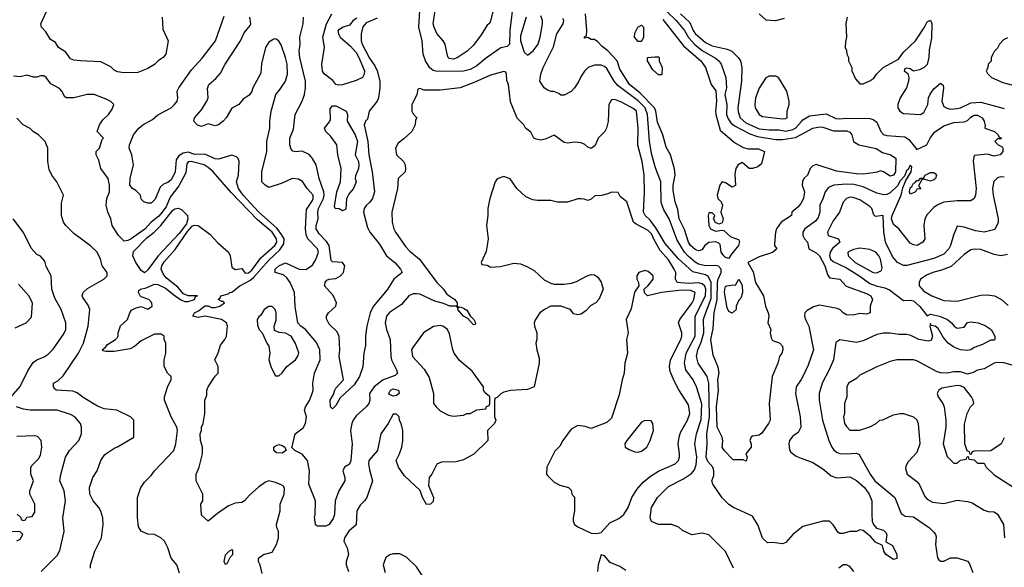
# Model space of a CAD drawing. Header units: inches. Extents: x 2348341 to 2479810, y 460419 to 613669.
# Tile 96 of 256: x 2395347 to 2401210, y 503635 to 506895. Entities that reach past the tile are written whole.
import ezdxf

# ---------------------------------------------------------------- set-up
doc = ezdxf.new("R2010")
doc.units = ezdxf.units.IN
doc.header["$MEASUREMENT"] = 0
doc.layers.add('C3590', color=7, linetype='Continuous')
doc.layers.add('C4500', color=7, linetype='Continuous')

msp = doc.modelspace()

# ---------------------------------------------------------------- linework, layer by layer
at = {"layer": 'C3590', "color": 2}
for points, elevation in [([(2398286.7, 507010), (2398264.9, 506830), (2398264, 506750), (2398250, 506736), (2398212.5, 506727.5), (2398199.9, 506720.1), (2398118.3, 506661.7), (2398070, 506619.5), (2398030, 506598), (2397989.5, 506589.5), (2397833.7, 506586.3), (2397810, 506593.2), (2397790, 506609.2), (2397763.7, 506650), (2397749.6, 506690), (2397743.6, 506770), (2397724.2, 506850), (2397729.6, 506950)], 82), ([(2396196, 506910), (2396199.6, 506839.6), (2396231, 506770), (2396218, 506690), (2396202, 506670), (2396170.7, 506649.3), (2396150, 506629), (2396110, 506605.2), (2396050, 506581.2), (2395970, 506579.3), (2395930, 506585.2), (2395910, 506595.3), (2395890, 506615.3), (2395830, 506644), (2395710, 506649.2), (2395670, 506654), (2395650, 506662), (2395622, 506702), (2395578, 506730), (2395560.2, 506760.2), (2395530, 506778), (2395502.7, 506822.7), (2395477.2, 506850), (2395473.2, 506870), (2395518, 506970)], 90), ([(2396790, 503598), (2396779, 503650), (2396769, 503670), (2396768.7, 503690), (2396798, 503710), (2396850, 503724.7), (2396875.3, 503770), (2396888, 503810), (2396888, 503850), (2396878, 503870), (2396875.3, 503890), (2396897.2, 503970), (2396897.2, 504010), (2396922.7, 504070), (2396924, 504104), (2396917.2, 504117.2), (2396904.7, 504124.7), (2396870, 504139), (2396830, 504148.7), (2396810, 504141.2), (2396770, 504113.2), (2396715.2, 504064.8), (2396684.7, 504030), (2396670, 504021.2), (2396630, 504016), (2396590, 504001.2), (2396524, 503956), (2396470, 503908.7), (2396430, 503946), (2396426, 504010), (2396438, 504030), (2396438, 504070), (2396398, 504150), (2396398, 504190), (2396415.3, 504230), (2396435.3, 504310), (2396435.3, 504350), (2396424, 504390), (2396422, 504430), (2396428.7, 504450), (2396429, 504470), (2396439, 504490), (2396449, 504550), (2396448.7, 504630), (2396460.4, 504659.6), (2396462, 504690), (2396468.7, 504710), (2396510, 504772), (2396528, 504790), (2396528, 504830), (2396508.7, 504870), (2396529.1, 504910.9), (2396542, 504958), (2396569.3, 504990.7), (2396579, 505010), (2396585.2, 505070), (2396579, 505090), (2396548, 505110), (2396450.9, 505129.1), (2396410, 505122.7), (2396378, 505130), (2396388.7, 505150), (2396416, 505164), (2396450, 505190.8), (2396470, 505191.3), (2396490, 505180.7), (2396510, 505180.7), (2396538, 505190), (2396566, 505210), (2396558, 505218), (2396550, 505218), (2396528.7, 505230), (2396540.4, 505239.6), (2396544, 505250), (2396590, 505262), (2396598, 505270), (2396610, 505273), (2396656.9, 505310), (2396717.1, 505342.9), (2396739.4, 505360.6), (2396830, 505463.6), (2396895.7, 505524.3), (2396919, 505561), (2396921.4, 505590), (2396902.6, 505622.6), (2396875.6, 505655.5), (2396770, 505749.7), (2396677.7, 505850), (2396649.7, 505890), (2396638, 505930), (2396649, 505970), (2396654, 506050), (2396648.9, 506068.9), (2396638, 506078), (2396610, 506088.7), (2396530, 506065.2), (2396510, 506067.3), (2396450, 506095.1), (2396390, 506093.3), (2396350, 506106.6), (2396319.5, 506100.5), (2396295.3, 506084.7), (2396278.5, 506061.5), (2396272.2, 505990), (2396250, 505942.7), (2396230, 505926.6), (2396204, 505916), (2396183, 505897), (2396153.7, 505826.3), (2396130, 505802), (2396110, 505802), (2396086, 505810), (2396070, 505826), (2396066, 505850), (2396039, 505879), (2396018, 505890), (2396002, 505910), (2396004, 505950), (2396024, 506030), (2396015.3, 506090), (2395999, 506130), (2396001.2, 506150), (2396024, 506210), (2396057.2, 506250), (2396081.2, 506270), (2396138.6, 506301.4), (2396170, 506327.7), (2396248.7, 506370), (2396269, 506390), (2396284, 506410), (2396288.7, 506428.7), (2396284, 506470), (2396294, 506490), (2396370, 506596), (2396433.4, 506666.6), (2396512.3, 506770), (2396564.1, 506915.9)], 90), ([(2397355.3, 506904.7), (2397333.4, 506890), (2397310, 506862), (2397274, 506850), (2397242, 506830), (2397244.7, 506810), (2397256, 506790), (2397317.5, 506737.5), (2397350, 506699.3), (2397367.4, 506670), (2397399.5, 506590), (2397397.6, 506570), (2397388.4, 506551.6), (2397350, 506532), (2397270, 506507), (2397246, 506506), (2397229.4, 506509.4), (2397212.1, 506532.1), (2397162, 506570), (2397150, 506588), (2397145.2, 506630), (2397161.2, 506730), (2397152.7, 506790), (2397174, 506870), (2397206.6, 506930)], 78), ([(2398166, 506950), (2398151.3, 506888.7), (2398146, 506874), (2398130, 506862), (2398095.8, 506804.2), (2398050, 506743.7), (2398011.8, 506708.2), (2397952.4, 506667.6), (2397930, 506660.5), (2397904.2, 506664.2), (2397898, 506670), (2397892, 506690), (2397881.2, 506750), (2397869.2, 506770), (2397830, 506813.2), (2397815.1, 506850), (2397809.7, 506870.4), (2397820.7, 506950)], 78), ([(2398362.8, 506910), (2398330, 506798), (2398328.5, 506770), (2398350, 506701), (2398370, 506683), (2398405.2, 506710), (2398434.5, 506750), (2398446.6, 506790), (2398459.3, 506870), (2398459.3, 506890), (2398450, 506918)], 86), ([(2399175.8, 506895.8), (2399300.2, 506740.2), (2399402, 506650), (2399430.7, 506610), (2399464.9, 506510), (2399492.1, 506472.1), (2399497.1, 506410), (2399490.4, 506350), (2399492.4, 506330), (2399518, 506238), (2399603.8, 506163.8), (2399654.6, 506134.6), (2399685.2, 506125.2), (2399746.8, 506126.8), (2399782, 506110), (2399763.6, 506036.4), (2399742, 506018), (2399711.1, 506008.9), (2399690, 506009), (2399650, 506044), (2399626, 506030), (2399611, 506010), (2399604.5, 505975.5), (2399610, 505908), (2399590, 505898), (2399550, 505924), (2399530, 505928.7), (2399516, 505910), (2399501, 505850), (2399504.7, 505830), (2399524.7, 505810), (2399531.1, 505791.1), (2399522, 505750), (2399536, 505710), (2399530, 505686), (2399510, 505678), (2399490, 505688), (2399478, 505710), (2399486, 505730), (2399470, 505746), (2399450, 505746), (2399446.8, 505730), (2399451.3, 505670), (2399461, 505650), (2399490, 505636), (2399530, 505642), (2399539.6, 505639.6), (2399582.5, 505602.5), (2399626.8, 505586.8), (2399633.7, 505573.7), (2399627.3, 505550), (2399583.1, 505496.9), (2399570, 505474), (2399550, 505479), (2399539, 505490), (2399524, 505510), (2399517.2, 505557.2), (2399510, 505565.2), (2399492.3, 505572.3), (2399450, 505569.2), (2399426, 505550), (2399410, 505526), (2399399.8, 505520.2), (2399390, 505519), (2399370, 505526), (2399340.9, 505550), (2399329.6, 505570), (2399306.3, 505646.3), (2399273.6, 505710), (2399265.8, 505765.8), (2399249.2, 505810), (2399238, 505878), (2399238.4, 505910), (2399249.4, 505970), (2399246.8, 506006.8), (2399222.7, 506090), (2399196.6, 506136.6), (2399177, 506210), (2399144.2, 506284.2), (2399135.1, 506350), (2399127.1, 506370), (2399039.2, 506459.2), (2398978.7, 506510), (2398921.3, 506601.3), (2398904.5, 506650), (2398849.7, 506709.7), (2398814.9, 506734.9), (2398790, 506764), (2398770, 506777.2), (2398750, 506777.2), (2398730, 506788.7), (2398710, 506786), (2398710, 506792), (2398722, 506798), (2398724, 506830), (2398716, 506930)], 78), ([(2399201.8, 506941.8), (2399255.3, 506890), (2399306, 506830), (2399329.3, 506789.3), (2399367.4, 506747.4), (2399411, 506711), (2399490, 506666), (2399510.2, 506650.2), (2399524.4, 506630), (2399552, 506550), (2399555.6, 506490), (2399545.5, 506450), (2399558, 506390), (2399556.5, 506330), (2399564.8, 506304.8), (2399581.8, 506281.8), (2399603.4, 506263.4), (2399694.8, 506214.8), (2399740.2, 506200.2), (2399850, 506182), (2399890, 506181.7), (2399965.7, 506194.3), (2400000, 506212.1)], 82), ([(2399282, 506930), (2399337.7, 506877.8), (2399357, 506830), (2399370, 506812.7), (2399430, 506758.4), (2399470, 506739.5), (2399559.9, 506719.9), (2399587.5, 506707.5), (2399626, 506670), (2399638.8, 506650), (2399647.3, 506610), (2399645.5, 506530), (2399623, 506370), (2399625.8, 506345.8), (2399638, 506310), (2399670, 506281.7), (2399750, 506245.8), (2399810, 506238.3), (2399870, 506238.9), (2399910, 506231.6), (2399950, 506240.3), (2399967.3, 506250), (2400000, 506286.7)], 86), ([(2399898.5, 506901.5), (2399848.4, 506888.4), (2399792.9, 506892.9), (2399750, 506929)], 86), ([(2400000, 503869.2), (2399951.3, 503830), (2399910, 503782), (2399890, 503775.3), (2399830, 503782), (2399800.4, 503780.4), (2399770, 503808), (2399744.1, 503884.1), (2399710, 503939), (2399598, 503990), (2399570, 504008.7), (2399530, 504048.7), (2399475.3, 504130), (2399469.3, 504150), (2399479.5, 504180.5), (2399480.7, 504210), (2399474, 504230), (2399444.5, 504264.5), (2399434.3, 504290), (2399440.5, 504370), (2399439.1, 504430), (2399454.8, 504530), (2399451, 504730), (2399441.6, 504770), (2399386.6, 504850), (2399377, 504890), (2399385.6, 504930), (2399405.7, 504974.3), (2399420.9, 505030), (2399419.7, 505110), (2399424.2, 505130), (2399464.7, 505235.3), (2399464.5, 505330), (2399447.1, 505367.1), (2399430, 505376.9), (2399354.5, 505394.5), (2399270, 505471.6), (2399190, 505561.6), (2399135.7, 505655.7), (2399101.4, 505701.4), (2399072, 505730), (2399060.7, 505750), (2399067, 505867), (2399065.2, 505970), (2399054, 506050), (2399027.6, 506147.6), (2399029.6, 506250), (2399019.5, 506350), (2399004.4, 506364.4), (2398930, 506403.7), (2398890, 506419), (2398870, 506418), (2398856, 506390), (2398850.6, 506289.4), (2398841, 506250), (2398830.6, 506229.4), (2398791, 506190), (2398774, 506146), (2398750, 506129), (2398730, 506135.3), (2398712.5, 506152.5), (2398690, 506161.2), (2398650, 506165.2), (2398610, 506159), (2398590, 506164), (2398530, 506208), (2398476.9, 506183.1), (2398450, 506178), (2398423.1, 506183.1), (2398408, 506190), (2398390, 506226), (2398358, 506250), (2398348, 506270), (2398309.3, 506309.3), (2398270, 506406), (2398258, 506510), (2398247.3, 506532.7), (2398246, 506570), (2398242, 506582), (2398230, 506586), (2398150, 506564), (2398057.6, 506522.4), (2397970, 506489.3), (2397850, 506476), (2397756.4, 506476.4), (2397730, 506486), (2397718, 506482), (2397711.6, 506448.4), (2397682, 506390), (2397682, 506350), (2397690, 506334), (2397712, 506310), (2397703.6, 506296.4), (2397702, 506270), (2397682, 506230), (2397634.4, 506185.6), (2397599.8, 506160.2), (2397584.7, 506130), (2397591.1, 506091.1), (2397632, 506050), (2397642, 506030), (2397644.7, 506010), (2397642, 505990), (2397601, 505950), (2397596, 505890), (2397562.8, 505750), (2397564, 505690), (2397574, 505650), (2397584, 505630), (2397644.7, 505544.7), (2397670, 505517.3), (2397726.8, 505470), (2397830, 505331), (2397870.4, 505290.4), (2397890, 505261), (2397938, 505230), (2397951.3, 505210), (2397952, 505192), (2397962, 505182), (2397970, 505184.7), (2397990, 505178), (2398010, 505164.7), (2398030, 505132), (2398052, 505110), (2398062, 505090), (2398059.6, 505080.4), (2398050, 505078), (2398015.3, 505115.3), (2397989, 505130), (2397955.3, 505170), (2397958, 505178), (2397948.7, 505188.7), (2397908, 505190), (2397870, 505206), (2397818.9, 505218.9), (2397730, 505260.9), (2397710, 505263.7), (2397690, 505262.7), (2397664.7, 505250), (2397621.1, 505198.9), (2397550, 505152.7), (2397530.7, 505130), (2397523, 505090), (2397530.5, 505050), (2397554, 504990), (2397556.3, 504890), (2397560.7, 504870), (2397590.8, 504810), (2397596, 504790), (2397583.5, 504776.5), (2397511, 504750), (2397457.3, 504710), (2397430.8, 504670), (2397432, 504630), (2397426, 504610), (2397411, 504590), (2397350, 504536), (2397333.4, 504510), (2397324.9, 504490), (2397317.3, 504450), (2397326, 504370), (2397318.8, 504270), (2397310, 504248), (2397282, 504230), (2397271.3, 504210), (2397282.8, 504170), (2397282.8, 504150), (2397247.7, 504090), (2397224.7, 504030), (2397220.7, 503950), (2397214.6, 503925.4), (2397190.4, 503889.6), (2397170, 503879.3), (2397120.2, 503880.2), (2397108, 503888), (2397102, 503938), (2397106, 503946), (2397108.7, 504030), (2397069.6, 504129.6), (2397072.7, 504210), (2397061.2, 504270), (2397030, 504309), (2396986, 504330), (2396966, 504350), (2396968.9, 504351.1), (2396988, 504430), (2397034.6, 504465.4), (2397049.6, 504490), (2397054.5, 504530), (2397043.7, 504570), (2397049.3, 504590), (2397072.8, 504627.2), (2397089.5, 504670), (2397094.5, 504690), (2397092.3, 504730), (2397102, 504790), (2397136.2, 504870), (2397135.1, 504930), (2397113.4, 504973.4), (2397049.7, 505049.7), (2397021.2, 505070), (2397003.7, 505090), (2396986.8, 505186.8), (2396982.7, 505270), (2396958, 505330), (2396938, 505358), (2396916.9, 505376.9), (2396868, 505390), (2396869, 505410), (2396889.2, 505430), (2396930, 505447.3), (2397010.7, 505410.7), (2397050, 505407.7), (2397090, 505434), (2397110, 505466.8), (2397125.6, 505510), (2397120.7, 505530), (2397063.6, 505590), (2397053.6, 505613.6), (2397048, 505650), (2397054.3, 505765.7), (2397090, 505818.8), (2397095.1, 505830), (2397094, 505850), (2397059.3, 505890), (2397031.6, 505931.6), (2397006.3, 505946.3), (2396970, 505949.2), (2396910, 505921.2), (2396830, 505895.3), (2396808.9, 505908.9), (2396788.7, 505930), (2396789, 505990), (2396819.3, 506110), (2396819.3, 506170), (2396836, 506250), (2396836, 506290), (2396845.2, 506350), (2396873.2, 506450), (2396898.9, 506481.1), (2396929.2, 506530), (2396940.9, 506570), (2396939.5, 506630), (2396929.4, 506670), (2396904.7, 506744.7), (2396890, 506768), (2396878, 506778), (2396870, 506782), (2396861, 506779), (2396830, 506762), (2396811, 506730), (2396787.1, 506632.9), (2396783.5, 506576.5), (2396736, 506490), (2396730, 506468), (2396714.4, 506445.6), (2396678, 506422), (2396652, 506390), (2396610, 506368), (2396576, 506310), (2396558, 506290), (2396530, 506269), (2396510, 506264), (2396470, 506274), (2396430, 506259), (2396406.3, 506266.3), (2396384, 506290), (2396388.7, 506310), (2396430, 506358), (2396461.2, 506410), (2396469, 506430), (2396466.3, 506486.3), (2396474, 506510), (2396515.1, 506544.9), (2396543, 506577), (2396569.7, 506630.3), (2396662, 506770), (2396684.1, 506815.9), (2396720.2, 506859.8), (2396724, 506870), (2396717.2, 506910)], 86), ([(2397476.2, 506903.8), (2397410, 506876.2), (2397390, 506853.2), (2397380.5, 506810), (2397380.5, 506770), (2397386.4, 506750), (2397430, 506666), (2397461.1, 506621.1), (2397476, 506590), (2397491.3, 506530), (2397492, 506490), (2397482.8, 506430), (2397474.8, 506410), (2397428.4, 506350), (2397417.3, 506302.7), (2397406, 506290), (2397398.8, 506270), (2397420.4, 506170), (2397425.7, 506090), (2397446, 505990), (2397459.5, 505870), (2397448.2, 505830), (2397432.2, 505807.8), (2397410, 505789), (2397397.3, 505770), (2397394, 505750), (2397418, 505658), (2397431, 505630), (2397490, 505558), (2397531, 505490), (2397580.7, 505450), (2397614.8, 505410), (2397624.7, 505390), (2397574.8, 505350), (2397534.2, 505285.8), (2397452.7, 505187.3), (2397434, 505150), (2397414.8, 505070), (2397407.1, 505012.9), (2397405.4, 504954.6), (2397396, 504910), (2397390.9, 504829.1), (2397371.3, 504770), (2397338.5, 504721.5), (2397256, 504644), (2397230, 504598), (2397210, 504578), (2397198, 504590), (2397195.3, 504630), (2397216.4, 504663.6), (2397224, 504690), (2397230, 504702), (2397275.3, 504750), (2397249.3, 504889.3), (2397252.7, 504930), (2397249.5, 505009.5), (2397236.6, 505036.6), (2397190, 505082), (2397173.6, 505113.6), (2397173.2, 505130), (2397185.2, 505150), (2397229.2, 505190), (2397232.7, 505210), (2397213.8, 505253.8), (2397162.7, 505310), (2397163.2, 505316.8), (2397165.2, 505330), (2397176, 505344), (2397190, 505350.8), (2397230, 505354.8), (2397257.2, 505370), (2397276, 505390), (2397284, 505430), (2397270, 505448.7), (2397210, 505454), (2397200.9, 505460.9), (2397189.6, 505550), (2397174.6, 505574.6), (2397130, 505619.3), (2397112.3, 505650), (2397112.3, 505670), (2397123.7, 505710), (2397122.4, 505750), (2397126.6, 505770), (2397155.4, 505830), (2397159.1, 505850), (2397158.3, 505870), (2397129.7, 505949.7), (2397111.7, 506031.7), (2397090, 506069), (2397070, 506092.7), (2397030, 506112.7), (2396990, 506109.2), (2396973.2, 506113.2), (2396963.7, 506123.7), (2396956, 506150), (2396956, 506190), (2396976.6, 506243.4), (2396987, 506330), (2397029.3, 506410), (2397042.7, 506450), (2397049.3, 506490), (2397049.3, 506530), (2397015.6, 506670), (2397012, 506708), (2397017.2, 506750), (2397016, 506790), (2397034.5, 506870), (2397037.2, 506910)], 82), ([(2400000, 505803.8), (2399998.7, 505801.3), (2399980.7, 505779.3), (2399944.7, 505750), (2399942, 505730), (2399881, 505690), (2399854, 505650), (2399847.3, 505630), (2399841, 505561), (2399842, 505550), (2399856, 505530), (2399830, 505509.2), (2399750, 505484), (2399682, 505450), (2399714.2, 505394.2), (2399728.4, 505330), (2399776.3, 505250), (2399787.3, 505190), (2399804, 505150), (2399807.3, 505130), (2399802.8, 505090), (2399818.8, 505050), (2399816, 505030), (2399821.4, 505001.4), (2399830, 504984.7), (2399870.7, 504970.7), (2399890, 504952), (2399891, 504930), (2399884.7, 504910), (2399870.9, 504889.1), (2399861, 504850), (2399826.8, 504770), (2399810.8, 504610), (2399814.8, 504510), (2399806, 504490), (2399766.4, 504433.6), (2399750, 504422), (2399710, 504415.3), (2399702, 504410), (2399694, 504390), (2399702, 504370), (2399702, 504350), (2399671.3, 504310), (2399678, 504290), (2399672.7, 504267.3), (2399655.3, 504275.3), (2399595.3, 504275.3), (2399542, 504330), (2399529.2, 504350), (2399533.2, 504386.8), (2399529.3, 504410), (2399500.7, 504470), (2399496.9, 504590), (2399508.2, 504690), (2399504, 504750), (2399512.9, 504792.9), (2399506.5, 504826.5), (2399477.2, 504897.2), (2399462.6, 504990), (2399477.2, 505057.2), (2399482.3, 505150), (2399500.8, 505230), (2399501.8, 505330), (2399505.3, 505350), (2399523.1, 505390), (2399524.7, 505410), (2399508.3, 505428.3), (2399490, 505432.4), (2399429.8, 505429.8), (2399390, 505439.7), (2399370, 505451), (2399326.8, 505486.8), (2399306.6, 505510), (2399262, 505582), (2399213.6, 505710), (2399182.7, 505762.7), (2399166.7, 505806.7), (2399164.7, 505930), (2399132.9, 506012.9), (2399111.5, 506090), (2399096.9, 506170), (2399085.7, 506330), (2399072.4, 506370), (2399030, 506411.1), (2398910, 506500.5), (2398886.3, 506530), (2398843.5, 506603.5), (2398830, 506616.2), (2398810, 506625.1), (2398770, 506623.7), (2398731.3, 506610), (2398710.7, 506589.3), (2398690, 506558), (2398675.3, 506524.7), (2398651.1, 506488.9), (2398630, 506468), (2398590, 506446), (2398570, 506446), (2398556.4, 506456.4), (2398527.3, 506467.3), (2398512.7, 506467.3), (2398490, 506475.3), (2398470, 506488.7), (2398445.2, 506530), (2398449.2, 506570), (2398464, 506610), (2398526.6, 506733.4), (2398544.5, 506810), (2398583.7, 506870), (2398586.6, 506890), (2398581.6, 506901.6)], 82), ([(2396299, 503599), (2396282, 503650), (2396249.4, 503689.4), (2396229, 503750), (2396208.7, 503790), (2396188, 503810), (2396150, 503829), (2396110, 503832), (2396069.5, 503849.5), (2396055.1, 503875.1), (2396049.1, 503930.9), (2396048, 504050), (2396068.7, 504110), (2396090, 504142), (2396130, 504182), (2396149, 504210), (2396265.2, 504330), (2396276, 504370), (2396286, 504450), (2396282.7, 504470), (2396249.2, 504530), (2396208.7, 504630), (2396208.7, 504650), (2396230, 504714), (2396248, 504750), (2396248, 504770), (2396229.1, 504789.1), (2396208, 504830), (2396208, 504870), (2396218, 504910), (2396218, 504970), (2396208, 504990), (2396208, 505010), (2396190, 505022), (2396150, 505022), (2396070, 504982.7), (2396030.5, 504949.5), (2396005.2, 504934.8), (2395910, 504919.3), (2395860.2, 504920.2), (2395843.1, 504923.1), (2395838, 504930), (2395856.5, 504943.5), (2395870, 504961), (2395918, 504990), (2395930, 505002), (2395934, 505010), (2395933.2, 505030), (2395946.8, 505073.2), (2395988.7, 505110), (2396002, 505150), (2396013.6, 505166.4), (2396040.2, 505179.8), (2396070, 505186.8), (2396110, 505171.3), (2396135.3, 505190), (2396134, 505210), (2396115.3, 505230), (2396070, 505244), (2396064, 505250), (2396054, 505270), (2396056.4, 505283.6), (2396066, 505290), (2396100.7, 505299.3), (2396150, 505320.5), (2396170, 505318), (2396216, 505296), (2396273.4, 505250), (2396310, 505224.9), (2396330, 505217.1), (2396350, 505216.3), (2396388.7, 505230), (2396393.6, 505246.4), (2396406, 505250), (2396350, 505251.1), (2396322.2, 505262.2), (2396290, 505300.5), (2396218.9, 505358.9), (2396201.4, 505381.4), (2396189.7, 505410), (2396194, 505430), (2396207.6, 505452.4), (2396272.5, 505527.5), (2396345.3, 505634.7), (2396374.6, 505665.4), (2396388.4, 505671.6), (2396410, 505668.9), (2396478.9, 505618.9), (2396527.4, 505567.4), (2396590.7, 505510), (2396600.4, 505490), (2396610, 505421), (2396630, 505406.8), (2396670, 505413.4), (2396690, 505386), (2396710, 505388.5), (2396730, 505403.7), (2396782, 505478), (2396867, 505550), (2396878.3, 505570), (2396876.9, 505590), (2396849.6, 505630), (2396763.3, 505703.3), (2396606, 505866), (2396499.5, 505990), (2396470, 506015.6), (2396445.2, 506030), (2396369, 506051), (2396350, 506049.3), (2396342.7, 506037.2), (2396337.2, 505982.8), (2396294.9, 505905.1), (2396242.2, 505837.8), (2396218.6, 505781.4), (2396193.3, 505746.7), (2396174.8, 505725.2), (2396130.4, 505690), (2396092.4, 505647.6), (2396010, 505589.6), (2395990, 505579.5), (2395970, 505576), (2395935.1, 505610), (2395898, 505670), (2395889.4, 505710), (2395872.3, 505750), (2395862.7, 505790), (2395865.2, 505830), (2395882.7, 505870), (2395881.2, 505910), (2395873.2, 505950), (2395829.3, 506010), (2395818.6, 506058.6), (2395802, 506090), (2395802, 506110), (2395822, 506130), (2395838, 506182), (2395846, 506190), (2395808.4, 506228.4), (2395822, 506270), (2395842, 506298), (2395875.3, 506330), (2395898, 506362), (2395908, 506390), (2395890, 506408), (2395862, 506422), (2395790, 506449), (2395748.9, 506448.9), (2395670, 506429.2), (2395626, 506430), (2395616.4, 506436.4), (2395598, 506470), (2395584.7, 506484.7), (2395532.9, 506512.9), (2395504, 506550), (2395490, 506561.2), (2395470, 506561.2), (2395450, 506553.2), (2395430, 506553.2), (2395390, 506564), (2395350, 506554), (2395310, 506559)], 94), ([(2395768, 503630), (2395768.7, 503650), (2395795.3, 503730), (2395833.2, 503810), (2395844, 503890), (2395841.2, 503930), (2395829.3, 503969.3), (2395819, 503990), (2395785.2, 504030), (2395764, 504070), (2395762, 504110), (2395782, 504170), (2395808.7, 504210), (2395829.2, 504270.8), (2395853.6, 504306.4), (2395913.2, 504346.8), (2395930, 504351), (2396026, 504410), (2396026, 504510), (2396006, 504530), (2395926, 504570), (2395850, 504579), (2395810, 504593.2), (2395725.4, 504645.4), (2395690, 504674), (2395663.1, 504683.1), (2395566, 504690), (2395555.3, 504695.3), (2395548, 504710), (2395548.7, 504730), (2395574.5, 504745.5), (2395605.1, 504774.9), (2395697.2, 504910), (2395726.6, 504970), (2395754, 505070), (2395765.2, 505170), (2395754.8, 505194.8), (2395722, 505242), (2395719, 505250), (2395725.2, 505270), (2395750, 505294.8), (2395848.7, 505350), (2395868, 505370), (2395868.7, 505390), (2395839, 505430), (2395829, 505470), (2395808.7, 505510), (2395769.3, 505549.3), (2395670, 505622), (2395622, 505670), (2395608.7, 505690), (2395595.3, 505730), (2395596.4, 505803.6), (2395608, 505850), (2395568, 505930), (2395538, 505970), (2395523.1, 506003.1), (2395515.3, 506050), (2395515.3, 506130), (2395498, 506170), (2395458, 506210), (2395430, 506228), (2395410, 506248), (2395368, 506270), (2395330, 506308)], 98), ([(2399597.2, 503630), (2399550, 503728), (2399450, 503828), (2399410, 503838), (2399350, 503828), (2399294.6, 503854.6), (2399272.9, 503872.9), (2399244, 503884), (2399230, 503888.7), (2399150, 503888.7), (2399110, 503908), (2399102, 503930), (2399109, 503990), (2399144, 504050), (2399210, 504114.8), (2399299.1, 504160.9), (2399347.3, 504192.7), (2399364.5, 504215.5), (2399375.1, 504244.9), (2399378.7, 504290), (2399367, 504370), (2399377.6, 504430), (2399405.9, 504514.1), (2399408.3, 504608.3), (2399378, 504710), (2399357, 504750), (2399313.3, 504810), (2399306, 504850), (2399315.4, 504910), (2399369.7, 505010), (2399368.5, 505130), (2399430.8, 505250), (2399432.7, 505290), (2399427.7, 505307.7), (2399410, 505323.1), (2399390, 505327.7), (2399330, 505325.3), (2399262, 505330), (2399252.7, 505350), (2399254.5, 505390), (2399245.1, 505410), (2399210, 505466), (2399161.6, 505521.6), (2399124.1, 505584.1), (2399110, 505619.5), (2399090, 505639.5), (2399016.9, 505676.9), (2399002.7, 505690), (2398962, 505810), (2398923.1, 505843.1), (2398910, 505866), (2398870, 505868), (2398850, 505858), (2398811.1, 505848.9), (2398772.7, 505847.3), (2398750, 505826), (2398730, 505818), (2398707.3, 505827.3), (2398690, 505828), (2398670, 505828), (2398608.4, 505808.4), (2398550, 505808.7), (2398510, 505818), (2398430, 505818), (2398403.1, 505823.1), (2398360.2, 505840.2), (2398308, 505890), (2398268.4, 505948.4), (2398230, 505962), (2398190, 505948), (2398178, 505930), (2398146.8, 505830), (2398134.8, 505770), (2398134.8, 505730), (2398126.8, 505670), (2398136, 505590), (2398131.3, 505550), (2398124.7, 505515.3), (2398094, 505450), (2398098, 505438), (2398130, 505434), (2398150, 505422), (2398210, 505426), (2398290, 505446), (2398330, 505441), (2398366.4, 505426.4), (2398410, 505401), (2398470, 505346), (2398510, 505326), (2398530, 505321), (2398590, 505321), (2398633.6, 505326.4), (2398663.1, 505336.9), (2398726, 505370), (2398750, 505378), (2398770, 505376), (2398790, 505362), (2398810, 505332), (2398821, 505290), (2398796, 505230), (2398778, 505210), (2398747.5, 505192.5), (2398718.5, 505161.5), (2398690, 505141.2), (2398670, 505137.2), (2398644, 505144), (2398626, 505170), (2398568.9, 505188.9), (2398510, 505188.7), (2398472, 505170), (2398444.7, 505150), (2398418, 505110), (2398411.3, 505090), (2398412, 505070), (2398427.3, 505030), (2398426.8, 504990), (2398421, 504970), (2398426, 504930), (2398439.8, 504879.8), (2398441, 504850), (2398410.7, 504709.3), (2398370, 504694), (2398270, 504688), (2398230, 504678), (2398211.6, 504668.4), (2398190, 504646), (2398178, 504642), (2398174, 504630), (2398174, 504530), (2398182, 504510), (2398174, 504490), (2398132, 504450), (2398134, 504390), (2398050.9, 504309.1), (2397990, 504275.3), (2397943.1, 504263.1), (2397859.6, 504260.4), (2397831.6, 504248.4), (2397802, 504190), (2397786, 504170), (2397782, 504122), (2397811.3, 504050), (2397810, 504026), (2397794, 504010), (2397769.3, 504009.3), (2397746, 504050), (2397732.5, 504092.5), (2397638.6, 504178.6), (2397602, 504230), (2397588.7, 504270), (2397608.7, 504310), (2397622, 504350), (2397628.7, 504390), (2397628, 504450), (2397618, 504490), (2397608.4, 504508.4), (2397606, 504530), (2397590, 504546), (2397570, 504546), (2397542, 504490), (2397498, 504430), (2397478, 504330), (2397426.8, 504270), (2397424, 504250), (2397430, 504214), (2397447.3, 504150), (2397414.8, 504050), (2397401, 504030), (2397374.6, 504005.4), (2397355.5, 503970), (2397350, 503888), (2397306, 503850), (2397281, 503810), (2397278, 503790), (2397296, 503750), (2397304.7, 503710), (2397291.3, 503670), (2397291.6, 503648.4), (2397304.7, 503610)], 90), ([(2395295.3, 504650), (2395350, 504711.3), (2395395.5, 504804.5), (2395426.6, 504853.4), (2395449.5, 504870.5), (2395493.2, 504886.8), (2395516.5, 504903.5), (2395545.6, 504934.4), (2395610, 505024.7), (2395621.2, 505050), (2395621.2, 505090), (2395593.2, 505170), (2395556.6, 505236.6), (2395539.3, 505290), (2395535.3, 505370), (2395505.6, 505425.6), (2395496.5, 505456.5), (2395470, 505488), (2395450, 505498), (2395414.6, 505534.6), (2395368.9, 505628.9), (2395309.1, 505709.1)], 102), ([(2395320.2, 505059.8), (2395386, 505090), (2395416.4, 505123.6), (2395424, 505210), (2395402, 505250), (2395340.2, 505320.2)], 106), ([(2400000, 504753.6), (2399970.7, 504709.3), (2399966.8, 504670), (2399994, 504530), (2399998.8, 504470), (2399982, 504438), (2399950, 504415.3), (2399931.3, 504390), (2399926, 504370), (2399930, 504334), (2399939.8, 504319.8), (2399970, 504296), (2400000, 504284.6)], 86), ([(2395475.3, 503610), (2395570, 503704.7), (2395585.6, 503734.4), (2395611.9, 503848.1), (2395604.5, 503930), (2395619.3, 504030), (2395612, 504090), (2395586.6, 504150), (2395592.5, 504187.5), (2395619, 504290), (2395644, 504330), (2395699, 504390), (2395715.3, 504430), (2395715.3, 504470), (2395708.7, 504490), (2395675.3, 504530), (2395650, 504544), (2395569.3, 504569.3), (2395410, 504569.4), (2395370, 504576), (2395328.7, 504590)], 102), ([(2395332, 503952), (2395352.7, 503932.7), (2395358, 503918), (2395370, 503914), (2395382, 503918), (2395390, 503934), (2395422, 503938), (2395436.4, 503963.6), (2395438, 504010), (2395408, 504070), (2395408, 504090), (2395429, 504150), (2395414, 504190), (2395413.6, 504226.4), (2395420.2, 504239.8), (2395458.9, 504281.1), (2395470, 504302), (2395479, 504350), (2395475.3, 504390), (2395453.6, 504413.6), (2395438, 504418), (2395330, 504414)], 106), ([(2395330, 503792), (2395350, 503802), (2395366, 503830), (2395348, 503848), (2395290, 503846)], 106), ([(2397744.7, 503584.7), (2397710, 503638), (2397650, 503695.3), (2397610, 503715.3), (2397570, 503715.3), (2397551.1, 503708.9), (2397526.8, 503693.2), (2397511.3, 503650), (2397523.5, 503603.5)], 94), ([(2398955.5, 503615.5), (2398920.2, 503640.2), (2398863.7, 503663.7), (2398830, 503702), (2398810, 503708), (2398791, 503650), (2398786.8, 503610)], 94)]:
    msp.add_lwpolyline(points, dxfattribs=dict(at, elevation=elevation))
for points, elevation in [([(2399030, 506766), (2399008.7, 506790), (2399010, 506814), (2399028.7, 506850), (2399050, 506862), (2399062, 506850), (2399062, 506790), (2399050, 506766)], 74), ([(2399150, 506566), (2399116.4, 506596.4), (2399086, 506650), (2399086, 506670), (2399130, 506674), (2399150, 506674), (2399154, 506670), (2399154, 506650), (2399172, 506610), (2399170, 506566)], 74), ([(2399850, 506558), (2399810, 506558), (2399790, 506548), (2399750, 506488), (2399727.7, 506430), (2399724, 506390), (2399727.3, 506370), (2399750, 506331.3), (2399770, 506318.8), (2399890, 506304), (2399910, 506306), (2399918, 506310), (2399917.2, 506350), (2399929, 506390), (2399929, 506410), (2399915.3, 506470), (2399866, 506550)], 90), ([(2397270, 505758), (2397250, 505768.7), (2397226, 505770), (2397222, 505782), (2397236, 505870), (2397257.2, 505930), (2397260.9, 506010), (2397241.2, 506090), (2397236, 506150), (2397199.3, 506199.3), (2397169, 506230), (2397162, 506250), (2397192.5, 506287.5), (2397198.6, 506301.4), (2397196.4, 506363.6), (2397210, 506382), (2397230, 506382), (2397292, 506350), (2397298, 506330), (2397297.3, 506290), (2397345.5, 506210), (2397357.6, 506170), (2397344, 506090), (2397364, 506050), (2397367.3, 506030), (2397364, 506010), (2397346, 505966), (2397344.7, 505950), (2397351.1, 505928.9), (2397334, 505890), (2397310, 505862), (2397294, 505830), (2397290, 505766)], 78), ([(2396090, 505387.6), (2396070, 505400.9), (2396038.3, 505450), (2396020.4, 505490), (2396025.4, 505514.6), (2396104.4, 505595.6), (2396147.6, 505630), (2396188, 505670), (2396259.3, 505760.7), (2396270, 505768.8), (2396290, 505772.9), (2396310, 505764.6), (2396346, 505730), (2396348.9, 505710), (2396339.9, 505680.1), (2396297.4, 505622.6), (2396172.4, 505490), (2396110, 505406)], 94), ([(2399070, 505402), (2399034, 505390), (2399022, 505370), (2399022, 505350), (2399032, 505330), (2399034, 505310), (2399007.1, 505272.9), (2398987.1, 505172.9), (2398958, 505110), (2398970.8, 505030.8), (2398961, 504990), (2398966, 504910), (2398951, 504850), (2398947.3, 504790), (2398934.8, 504750), (2398917.5, 504662.5), (2398870, 504522), (2398844, 504496), (2398750, 504462), (2398713.6, 504473.6), (2398670, 504478), (2398630, 504458), (2398581, 504390), (2398563.5, 504356.5), (2398534.4, 504325.6), (2398486, 504230), (2398484.7, 504190), (2398490, 504182), (2398530, 504142), (2398563.6, 504123.6), (2398614, 504110), (2398630, 504094), (2398634, 504070), (2398651.6, 504051.6), (2398651, 503970), (2398642.8, 503930), (2398642.8, 503910), (2398651.3, 503890), (2398670, 503876), (2398750, 503838), (2398783.1, 503836.9), (2398810, 503842), (2398860.1, 503899.9), (2398913.8, 503926.2), (2398945.2, 503950), (2398969.3, 503990), (2398992.7, 504050), (2399022.7, 504097.3), (2399059.1, 504140.9), (2399102.7, 504177.3), (2399150, 504207.7), (2399249.4, 504250.6), (2399269, 504270), (2399275.1, 504290), (2399275.1, 504310), (2399267, 504370), (2399274, 504410), (2399282.7, 504437.3), (2399323.7, 504510), (2399337, 504550), (2399330, 504602), (2399271.9, 504691.9), (2399243.9, 504743.9), (2399220.5, 504800.5), (2399215.6, 504830), (2399222.9, 504870), (2399283.7, 504990), (2399289.3, 505010), (2399289.3, 505030), (2399269.2, 505090), (2399277.2, 505110), (2399351.8, 505210), (2399360.9, 505230), (2399369, 505270), (2399342.9, 505282.9), (2399290, 505285.4), (2399168.7, 505271.3), (2399086, 505250), (2399068.4, 505268.4), (2399066, 505290), (2399090, 505312), (2399119, 505350), (2399119, 505370), (2399090, 505395.3)], 94), ([(2399590, 505148), (2399570, 505158), (2399560.2, 505180.2), (2399543.5, 505270), (2399545.1, 505290), (2399550, 505306), (2399558, 505310), (2399596.9, 505316.9), (2399610, 505314), (2399630, 505350.7), (2399650, 505314), (2399650.7, 505269.3), (2399642, 505238), (2399630, 505226), (2399614, 505190), (2399614, 505170)], 78), ([(2396850, 505188), (2396830, 505188), (2396802, 505170), (2396783.6, 505136.4), (2396770, 505126), (2396762, 505110), (2396763.6, 505076.4), (2396772, 505050), (2396791.3, 505031.3), (2396818, 504970), (2396830.8, 504950.8), (2396836, 504910), (2396831, 504870), (2396843.5, 504823.5), (2396870, 504774), (2396890, 504774), (2396910, 504792), (2396938, 504830), (2396988.7, 504870), (2397004.7, 504895.3), (2397008.9, 504911.1), (2396990, 504968), (2396964, 505010), (2396930, 505029.3), (2396892.9, 505032.9), (2396864.7, 505044.7), (2396862, 505070), (2396873.6, 505106.4), (2396874, 505150), (2396868, 505170)], 90), ([(2397850, 505074), (2397811, 505069), (2397751.3, 505030), (2397691, 504950), (2397681, 504930), (2397686, 504890), (2397755.2, 504815.2), (2397785.2, 504765.2), (2397810.7, 504670), (2397810.8, 504610.8), (2397826, 504590), (2397850, 504566), (2397899.8, 504539.8), (2397930, 504534), (2397990, 504541), (2398010, 504551), (2398028.7, 504551.3), (2398070, 504572), (2398122, 504578), (2398127.3, 504592.7), (2398142, 504598), (2398146, 504610), (2398146, 504650), (2398116.4, 504676.4), (2398108.9, 504688.9), (2398108, 504710), (2398042, 504802), (2397966.8, 504866.8), (2397934, 504910), (2397925.2, 504930), (2397905.6, 505025.6), (2397894, 505050), (2397870, 505068.7)], 90), ([(2397570, 504653.2), (2397550, 504664), (2397545.2, 504670), (2397555.3, 504690), (2397570, 504696.3), (2397602, 504690), (2397606, 504670), (2397590, 504657.2)], 86), ([(2399070, 504508), (2399050, 504498), (2398962, 504390), (2398951.3, 504370), (2398952, 504350), (2398975.3, 504335.3), (2399010, 504322.8), (2399030, 504321), (2399050, 504326), (2399082, 504350), (2399102, 504390), (2399122, 504450), (2399118, 504490), (2399107.3, 504507.3)], 98), ([(2396910, 504314), (2396876.5, 504316.5), (2396861.2, 504330), (2396861.2, 504350), (2396870, 504358.8), (2396890, 504366.8), (2396910, 504360.7), (2396926, 504350), (2396934, 504330), (2396930, 504328)], 86), ([(2396610, 503738), (2396594, 503730), (2396570, 503706), (2396562, 503670), (2396570, 503654), (2396582, 503658), (2396602, 503698), (2396615.3, 503710), (2396615.3, 503735.3)], 94)]:
    msp.add_lwpolyline(points, close=True, dxfattribs=dict(at, elevation=elevation))
at = {"layer": 'C4500', "color": 2}
for points, elevation in [([(2400274.8, 506910), (2400267.1, 506872.9), (2400271.3, 506790), (2400263.6, 506763.6), (2400262, 506730), (2400271.1, 506711.1), (2400272, 506690), (2400282, 506670), (2400282, 506650), (2400302, 506610), (2400302, 506590), (2400323.6, 506543.6), (2400350, 506514), (2400370, 506514), (2400410, 506531.3), (2400432.9, 506547.1), (2400449.3, 506570.7), (2400488, 506610), (2400580.4, 506659.6), (2400610, 506702), (2400682, 506770), (2400735.3, 506850), (2400750, 506882), (2400770, 506892), (2400778, 506870), (2400775.9, 506784.1), (2400763.5, 506716.5), (2400761, 506670), (2400750, 506628), (2400732, 506610), (2400704.5, 506595.5), (2400669.1, 506589.1), (2400650, 506602), (2400630, 506606), (2400618, 506602), (2400614, 506590), (2400635.3, 506575.3), (2400641, 506550), (2400638.8, 506530), (2400626.8, 506490), (2400590, 506429), (2400576.3, 506390), (2400576.3, 506370), (2400587.7, 506350), (2400610, 506337.3), (2400710, 506330.5), (2400730, 506342), (2400755.6, 506390), (2400758.4, 506430), (2400767.7, 506452.3), (2400790, 506484), (2400830, 506518), (2400845.4, 506505.4), (2400847.3, 506487.3), (2400838, 506410), (2400850, 506378), (2400867.3, 506367.3), (2400890, 506362), (2400930, 506365.5), (2400950, 506370.6), (2401010, 506399.3), (2401070, 506403.8), (2401210, 506365.5)], 90), ([(2401230, 506788), (2401205.4, 506774.6), (2401182, 506750), (2401170, 506726), (2401150, 506706), (2401142, 506690), (2401132.7, 506667.3), (2401131.6, 506648.4), (2401114, 506630), (2401111.6, 506608.4), (2401102, 506590), (2401110, 506574), (2401134, 506550), (2401201, 506521), (2401290, 506498)], 94), ([(2400000, 506286.7), (2400010, 506298), (2400050, 506323), (2400150, 506334), (2400207.5, 506307.5), (2400230, 506304.4), (2400270, 506308.7), (2400410, 506306), (2400430, 506301), (2400450, 506284.7), (2400474.8, 506230), (2400490.6, 506210.6), (2400510, 506204.9), (2400616.7, 506196.7), (2400641.1, 506181.1), (2400690, 506122), (2400749, 506150), (2400769.5, 506190.5), (2400794.2, 506225.8), (2400850, 506262.8), (2400910, 506282.4), (2400970, 506287.7), (2400990, 506295.5), (2401010, 506314.9), (2401030, 506326.4), (2401050, 506326.4), (2401077.3, 506310), (2401090.8, 506290), (2401096.9, 506263.1), (2401094, 506250), (2401152, 506230), (2401174, 506210), (2401178, 506198), (2401194, 506190), (2401190, 506186), (2401170, 506186), (2401154, 506170), (2401174, 506150), (2401198, 506138), (2401202, 506130), (2401202, 506110), (2401184.7, 506090), (2401150, 506082), (2401110, 506094), (2401030, 506086), (2401025.4, 506054.6), (2401042, 505890), (2401038.8, 505850), (2401030.5, 505829.5), (2401010, 505817.2), (2400930, 505816.2), (2400850, 505807.8), (2400810, 505791.6), (2400790, 505776.2), (2400750, 505736), (2400737.1, 505710), (2400730.5, 505670), (2400736, 505590), (2400724.7, 505570), (2400692, 505550), (2400670, 505554), (2400650, 505564), (2400582.7, 505650), (2400550, 505676), (2400539.1, 505710), (2400542, 505730), (2400596.8, 505850), (2400606.1, 505893.9), (2400622.7, 505937.3), (2400654.7, 505990), (2400659.3, 506019.3), (2400650, 506028.7), (2400637.1, 506002.9), (2400630, 505999.3), (2400615.8, 505964.2), (2400590, 505935.1), (2400573.6, 505906.4), (2400530, 505864.2), (2400510, 505855.1), (2400490, 505853.2), (2400450, 505862.7), (2400370, 505899.5), (2400313.9, 505913.9), (2400270, 505916.3), (2400194, 505910), (2400164.1, 505895.9), (2400142.8, 505870), (2400130, 505828), (2400111, 505790), (2400110.6, 505750), (2400102, 505718), (2400084.9, 505695.1), (2400022.8, 505650), (2400010.8, 505630), (2400010.8, 505610), (2400021, 505590), (2400038.8, 505570), (2400046, 505530), (2400090, 505506), (2400108.9, 505488.9), (2400142, 505430), (2400157.3, 505377.3), (2400170, 505358), (2400230, 505350.8), (2400268.5, 505308.5), (2400390, 505264.9), (2400416, 505250), (2400426, 505230), (2400411, 505190), (2400411.3, 505150), (2400390, 505141.2), (2400350, 505145.2), (2400310, 505136), (2400270, 505138), (2400250, 505149.3), (2400230, 505169.2), (2400214.8, 505174.8), (2400110, 505195.1), (2400074.8, 505185.2), (2400036, 505164), (2400022, 505150), (2400021, 505130), (2400026, 505110), (2400046.8, 505070), (2400074.8, 504930), (2400042.5, 504837.5), (2400010.8, 504770), (2400000, 504753.6)], 86), ([(2400000, 506212.1), (2400070, 506248.4), (2400110, 506257.6), (2400130, 506254.9), (2400192.5, 506232.5), (2400272.7, 506232.7), (2400290, 506226), (2400302.8, 506210), (2400312, 506170), (2400344.7, 506150), (2400447.9, 506127.9), (2400484.4, 506104.4), (2400532, 506090), (2400564.7, 506070), (2400562.8, 505990), (2400550, 505969.4), (2400530, 505962.7), (2400490, 505989), (2400470, 505995.3), (2400453, 505987), (2400430, 505983.7), (2400370, 505976.2), (2400330, 505976.9), (2400210, 505993.3), (2400090, 506032), (2400070, 506025.2), (2400054.8, 506010), (2400037.3, 505970), (2400016.3, 505950), (2400007.5, 505932.5), (2400005.7, 505910), (2400021.1, 505870), (2400014.4, 505830), (2400000, 505803.8)], 82), ([(2401210, 505958), (2401190, 505959.3), (2401170, 505953.2), (2401148.4, 505931.6), (2401140.5, 505890), (2401143, 505850), (2401174, 505710), (2401173.2, 505686.8), (2401153.4, 505646.6), (2401090, 505629.4), (2401037.5, 505637.5), (2400970, 505659), (2400930, 505666), (2400907.7, 505612.3), (2400890.5, 505550), (2400879.1, 505530), (2400850, 505499.5), (2400790, 505473.3), (2400630, 505431.8), (2400610, 505432), (2400573.2, 505450), (2400544.9, 505484.9), (2400502, 505570), (2400492.4, 505632.4), (2400488.7, 505728.7), (2400442.7, 505722.7), (2400432.9, 505732.9), (2400422, 505770), (2400410, 505782), (2400350, 505822.9), (2400310, 505837), (2400290, 505838), (2400271.3, 505830), (2400250.6, 505809.4), (2400227.7, 505750), (2400190, 505697.2), (2400157.3, 505630), (2400161, 505610), (2400222, 505590), (2400230.8, 505570.8), (2400187.1, 505532.9), (2400173.4, 505510), (2400168.2, 505488.2), (2400175.3, 505470), (2400190, 505455.3), (2400270, 505417), (2400350, 505368.5), (2400410, 505324.2), (2400446, 505310), (2400498.9, 505298.9), (2400526.3, 505286.3), (2400610, 505223.1), (2400650, 505225.5), (2400670, 505220.7), (2400707, 505187), (2400750, 505132), (2400770, 505141), (2400824.7, 505130), (2400871, 505110), (2400896, 505090), (2400911.3, 505070), (2400930, 505058.8), (2400970, 505064.7), (2400991.3, 505091.3), (2401010, 505096), (2401054, 505090), (2401095.3, 505075.3), (2401132, 505050), (2401154, 505010), (2401154, 504990), (2401150, 504986), (2401130, 504986), (2401110, 504978), (2401079.6, 504960.4), (2401030, 504944), (2401010, 504929.3), (2400990, 504926), (2400950, 504929.4), (2400910, 504944.5), (2400876, 504970), (2400845.4, 505005.4), (2400816.5, 505056.5), (2400798, 505070), (2400775.3, 505075.3), (2400770, 505086), (2400766, 505070), (2400782.8, 505010), (2400774.9, 504985.1), (2400759.3, 504980.7), (2400702, 504990), (2400654.2, 505014.2), (2400630, 505020.9), (2400581.5, 505021.5), (2400530, 505029.2), (2400490.9, 505029.1), (2400450, 505021.2), (2400370, 504984), (2400330, 504974), (2400230, 504988.7), (2400206.8, 504973.2), (2400193.4, 504870), (2400167.7, 504810), (2400124.9, 504730), (2400107.3, 504670), (2400107.3, 504630), (2400127.7, 504510), (2400164.9, 504390), (2400182, 504350), (2400194.2, 504334.2), (2400210, 504320.7), (2400230, 504313), (2400270, 504310.5), (2400330, 504314.8), (2400346.4, 504306.4), (2400410.8, 504190), (2400439.1, 504150), (2400558, 504050), (2400595.5, 503955.5), (2400619.8, 503939.8), (2400670, 503934.8), (2400764.7, 503870), (2400790, 503844.7), (2400801, 503830), (2400803.6, 503816.4), (2400801, 503770), (2400811.6, 503691.6), (2400819.6, 503679.6), (2400830, 503672), (2400850, 503672), (2400890, 503691.3), (2400928.4, 503691.6), (2400990, 503671.3), (2400999.8, 503659.8), (2401023.5, 503603.5)], 90), ([(2401230, 505497.2), (2401190, 505489.2), (2401150, 505497.2), (2401070, 505526), (2401030, 505529.2), (2401010, 505525.2), (2400970, 505497.2), (2400893.7, 505426.3), (2400836.1, 505403.9), (2400784.7, 505390), (2400746.6, 505373.4), (2400710.7, 505349.3), (2400702.8, 505330), (2400704, 505310), (2400730, 505278.8), (2400778, 505250), (2400850, 505223), (2400930, 505218.8), (2401070, 505254.8), (2401110, 505256), (2401150.9, 505250.9), (2401194, 505230), (2401232.7, 505192.7)], 94), ([(2401270, 504834.7), (2401208, 504852), (2401170, 504854.5), (2401150, 504849.3), (2401090, 504816), (2401050.9, 504809.1), (2401025.4, 504794.6), (2400990, 504784), (2400950, 504798), (2400910, 504797.6), (2400870, 504789.6), (2400832.1, 504792.1), (2400810, 504799), (2400690, 504864), (2400669.1, 504869.1), (2400570, 504869), (2400530, 504859), (2400451.1, 504828.9), (2400350, 504778), (2400330, 504758), (2400282, 504730), (2400272, 504710), (2400272, 504650), (2400258, 504610), (2400258, 504550), (2400252, 504530), (2400258, 504490), (2400270, 504472), (2400290, 504452), (2400350, 504451.3), (2400408.9, 504471.1), (2400446, 504490), (2400468.4, 504511.6), (2400487.3, 504512.7), (2400550, 504542), (2400590, 504551.3), (2400610, 504551.3), (2400670, 504531.3), (2400690, 504512), (2400698, 504490), (2400706, 504370), (2400690, 504318), (2400638, 504262), (2400622.8, 504237.2), (2400622, 504222), (2400631.3, 504190), (2400690, 504146), (2400702.8, 504130), (2400735.9, 504055.9), (2400750, 504041), (2400783.4, 504023.4), (2400850, 504014), (2400930, 504034.8), (2400990, 504026), (2401018, 504018), (2401090, 503974), (2401114, 503966), (2401150, 503964.7), (2401170, 503952), (2401206, 503890), (2401211, 503810)], 94), ([(2401210, 504406), (2401191.1, 504368.9), (2401130, 504328), (2401030, 504326), (2401018, 504322), (2401012.7, 504307.3), (2401006, 504306), (2401002, 504322), (2400988.4, 504328.4), (2400975.3, 504370), (2400973.6, 504486.4), (2400989.2, 504550.8), (2401008.7, 504590), (2401028.7, 504610), (2401025.2, 504630), (2401014.5, 504650), (2400970, 504704.5), (2400950, 504715.6), (2400930, 504718), (2400838.5, 504701.5), (2400821, 504690), (2400811, 504670), (2400816, 504650), (2400844.7, 504610), (2400851.3, 504590), (2400861, 504510), (2400861, 504470), (2400846, 504370), (2400870, 504294), (2400910, 504254), (2400930, 504254), (2400948.4, 504271.6), (2400982, 504278), (2400990, 504294), (2400994, 504294), (2400998, 504278), (2401030, 504274), (2401050, 504254), (2401090, 504254), (2401102, 504230), (2401150, 504184.7), (2401310, 504082)], 98), ([(2400000, 504284.6), (2400070, 504258), (2400130, 504221), (2400179.8, 504179.8), (2400212.5, 504167.5), (2400290, 504173), (2400330, 504150.6), (2400377.3, 504110), (2400406, 504070), (2400421, 504030), (2400420.7, 503950), (2400424, 503910), (2400430.7, 503890), (2400448, 503868), (2400490, 503854.8), (2400503.5, 503843.5), (2400511.3, 503830), (2400505.4, 503785.4), (2400544.7, 503764.7), (2400570.9, 503710.9), (2400570, 503688), (2400550, 503681.2), (2400505.2, 503710), (2400492.7, 503730), (2400484, 503764), (2400443.6, 503783.6), (2400416.2, 503816.2), (2400370, 503854), (2400350, 503858), (2400330, 503848), (2400290, 503848.7), (2400250, 503835.3), (2400230, 503835.3), (2400221.2, 503841.2), (2400190, 503888), (2400168.4, 503908.4), (2400128.4, 503908.4), (2400010, 503877.2), (2400000, 503869.2)], 86), ([(2400314, 503610), (2400290, 503639), (2400270, 503649), (2400250, 503648.7), (2400224.7, 503630)], 90)]:
    msp.add_lwpolyline(points, dxfattribs=dict(at, elevation=elevation))
for points, elevation in [([(2400770, 505934), (2400730, 505946), (2400718, 505942), (2400702, 505910), (2400702, 505902), (2400712, 505888), (2400690, 505886), (2400682, 505870), (2400670, 505864), (2400650, 505855.3), (2400645.6, 505870), (2400650, 505894), (2400659.1, 505900.9), (2400670, 505921), (2400677.2, 505922.8), (2400690, 505938), (2400702, 505938), (2400710, 505951.3), (2400728, 505952), (2400738, 505970), (2400770, 505986), (2400790, 505986), (2400799.1, 505979.1), (2400806, 505970), (2400801, 505950), (2400790, 505941.2)], 82), ([(2400350, 505534.2), (2400312.7, 505527.3), (2400277.3, 505510), (2400280.7, 505490), (2400322, 505450), (2400430, 505390.5), (2400450, 505387.7), (2400478, 505402), (2400482.7, 505417.3), (2400473.7, 505470), (2400463.1, 505490), (2400444.2, 505510), (2400410, 505526.2)], 94)]:
    msp.add_lwpolyline(points, close=True, dxfattribs=dict(at, elevation=elevation))

doc.saveas('drawing.dxf')
